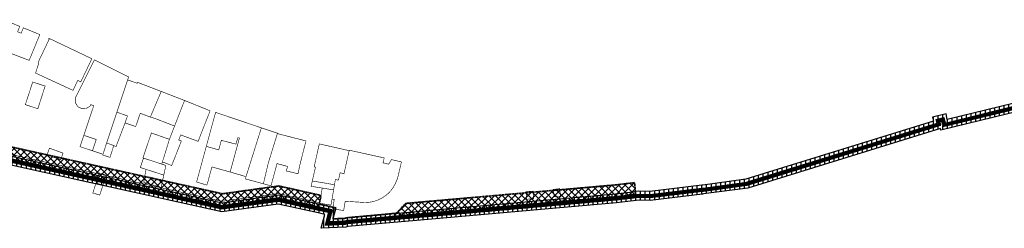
# Model space of a CAD drawing. Header units: metres. Extents: x 203098 to 221755, y 395694 to 403071.
# Tile 20 of 72: x 203709 to 204040, y 395694 to 395764. Entities that reach past the tile are written whole.
import ezdxf

# ---------------------------------------------------------------- set-up
doc = ezdxf.new("R2010")
doc.units = ezdxf.units.M
doc.linetypes.add('DASHED2', pattern=[0.375, 0.25, -0.125])
for name, color, linetype, lineweight in [('0_Onderhoudspad', 1, 'Continuous', 25), ('B-WE-OG-BEBOUWING-GV', 7, 'Continuous', 35), ('B-WE-OG-BEBOUWING_LUIFEL-GV', 7, 'Continuous', 18), ('B-WE-OG-TERREIN_CULTUURSCHEIDING-GV', 7, 'Continuous', 18), ('N-WA-GK-KEERWAND-V', 15, 'Continuous', 18), ('N-WA-KG-GRENS_WATERSCHAP_WATERGANG_BINNEN-G', 152, 'Continuous', 25), ('N-WA-KG-ONDERHOUDGRENS_WATERSCHAP-A', 172, 'Continuous', 18), ('N-WA-KG-ONDERHOUDGRENS_WATERSCHAP-G', 170, 'DASHED2', 35)]:
    doc.layers.add(name, color=color, linetype=linetype, lineweight=lineweight)

msp = doc.modelspace()

# ---------------------------------------------------------------- hatches: boundary and pattern name
at = {"layer": '0_Onderhoudspad'}
h = msp.add_hatch(dxfattribs=at)
h.set_pattern_fill('ANSI31', color=256, scale=0.5, angle=45)
h.paths.add_polyline_path([(203915.83, 395706.14), (203915.91, 395705.14), (203909.29, 395704.37), (203847.2, 395698.89), (203818.83, 395696.31), (203818.21, 395696.13), (203812.89, 395695.88), (203813.91, 395699.91), (203813.22, 395700.07), (203809.64, 395700.87), (203795.85, 395703.96), (203776.92, 395701.33), (203673.49, 395724.3), (203667.21, 395725.7), (203565.74, 395750.31), (203565.93, 395751.29), (203667.44, 395726.67), (203673.71, 395725.28), (203776.96, 395702.34), (203795.89, 395704.98), (203809.86, 395701.84), (203813.44, 395701.04), (203815.13, 395700.66), (203814.19, 395696.94), (203818.04, 395697.12), (203818.64, 395697.3), (203847.11, 395699.88), (203909.19, 395705.37)])
h = msp.add_hatch(dxfattribs=at)
h.set_pattern_fill('ANSI31', color=256, scale=0.5, angle=45)
h.paths.add_polyline_path([(204045.09, 395733.27), (204018.45, 395726.78), (204018.31, 395727.37), (203953.59, 395707.31), (203938.77, 395705.32), (203938.37, 395705.3), (203920.82, 395703.18), (203917.14, 395703.27), (203909.49, 395702.39), (203847.38, 395696.89), (203819.21, 395694.34), (203818.55, 395694.14), (203810.29, 395693.76), (203811.47, 395698.41), (203809.21, 395698.92), (203795.77, 395701.93), (203776.84, 395699.3), (203673.06, 395722.35), (203666.76, 395723.75), (203565.37, 395748.34), (203565.56, 395749.33), (203666.98, 395724.72), (203673.27, 395723.33), (203776.88, 395700.31), (203795.81, 395702.95), (203809.42, 395699.89), (203812.69, 395699.16), (203811.59, 395694.82), (203818.38, 395695.13), (203819.02, 395695.33), (203847.29, 395697.89), (203909.39, 395703.38), (203917.1, 395704.27), (203920.78, 395704.18), (203938.28, 395706.3), (203938.68, 395706.32), (203953.37, 395708.29), (204018, 395728.32), (204018.5, 395728.47), (204018.16, 395729.69), (204018.74, 395729.83), (204019.18, 395727.99), (204044.72, 395734.21)])
h = msp.add_hatch(dxfattribs=at)
h.set_pattern_fill('ANSI31', color=256, scale=0.5, angle=45)
h.paths.add_polyline_path([(203938.2, 395707.3), (203938.59, 395707.32), (203953.15, 395709.27), (204017.27, 395729.14), (204016.91, 395730.42), (204019.47, 395731.04), (204019.92, 395729.2), (204043.93, 395735.05), (204043.56, 395736.48), (204043.9, 395736.57), (204043.63, 395737.53), (204042.35, 395737.21), (204042.71, 395735.78), (204020.65, 395730.41), (204020.21, 395732.25), (204015.67, 395731.14), (204016.05, 395729.81), (203952.94, 395710.25), (203938.49, 395708.31), (203938.11, 395708.29), (203920.68, 395706.19), (203917.01, 395706.27), (203915.83, 395706.14), (203915.91, 395705.14), (203917.05, 395705.27), (203920.73, 395705.18)])
at = {"layer": 'N-WA-KG-ONDERHOUDGRENS_WATERSCHAP-A'}
h = msp.add_hatch(dxfattribs=at)
h.set_pattern_fill('ANSI37', color=256, scale=0.5, style=0)
h.paths.add_polyline_path([(203776.92, 395701.33), (203795.85, 395703.96), (203809.48, 395700.91), (203810.18, 395704.83), (203796.02, 395708.02), (203777.09, 395705.39), (203674.36, 395728.21), (203668.11, 395729.6), (203574.02, 395752.42), (203573.31, 395749.5), (203573.07, 395748.53), (203667.21, 395725.7), (203673.49, 395724.3)])
h = msp.add_hatch(dxfattribs=at)
h.set_pattern_fill('ANSI37', color=256, scale=0.5, style=0)
h.paths.add_polyline_path([(203847.2, 395698.89), (203909.29, 395704.37), (203915.91, 395705.14), (203915.83, 395706.14), (203915.57, 395709.13), (203908.88, 395708.35), (203846.84, 395702.87), (203838.66, 395702.13), (203835.4, 395698.82), (203834.31, 395697.72)])

# ---------------------------------------------------------------- linework, layer by layer
at = {"layer": '0_Onderhoudspad'}
for points in [[(203673.27, 395723.33), (203776.88, 395700.31), (203795.81, 395702.95), (203809.42, 395699.89), (203812.69, 395699.16), (203811.59, 395694.82), (203818.38, 395695.13), (203819.02, 395695.33), (203847.29, 395697.89), (203909.39, 395703.38), (203917.1, 395704.27), (203920.78, 395704.18), (203938.28, 395706.3), (203938.68, 395706.32), (203953.37, 395708.29), (204018, 395728.32), (204018.5, 395728.47), (204018.16, 395729.69), (204018.74, 395729.83), (204019.18, 395727.99), (204044.72, 395734.21)], [(204042.71, 395735.78), (204020.65, 395730.41), (204020.21, 395732.25), (204015.67, 395731.14), (204016.05, 395729.81), (203952.94, 395710.25), (203938.49, 395708.31), (203938.11, 395708.29), (203920.68, 395706.19), (203917.01, 395706.27), (203915.83, 395706.14), (203915.91, 395705.14), (203917.05, 395705.27), (203920.73, 395705.18), (203938.2, 395707.3), (203938.59, 395707.32), (203953.15, 395709.27), (204017.27, 395729.14), (204016.91, 395730.42), (204019.47, 395731.04), (204019.92, 395729.2), (204043.93, 395735.05)], [(204045.09, 395733.27), (204018.45, 395726.78), (204018.31, 395727.37), (203953.59, 395707.31), (203938.77, 395705.32), (203938.37, 395705.3), (203920.82, 395703.18), (203917.14, 395703.27), (203909.49, 395702.39), (203847.38, 395696.89), (203819.21, 395694.34), (203818.55, 395694.14), (203810.29, 395693.76), (203811.47, 395698.41), (203809.21, 395698.92), (203795.77, 395701.93), (203776.84, 395699.3), (203673.06, 395722.35)], [(203915.83, 395706.14), (203915.91, 395705.14)]]:
    msp.add_lwpolyline(points, dxfattribs=at)
at = {"layer": '0_Onderhoudspad', "extrusion": (0, 0, -1)}
msp.add_lwpolyline([(-203673.71, 395725.28), (-203776.96, 395702.34), (-203795.89, 395704.98), (-203809.86, 395701.84), (-203813.44, 395701.04), (-203815.13, 395700.66), (-203814.19, 395696.94), (-203818.04, 395697.12), (-203818.64, 395697.3), (-203847.11, 395699.88), (-203909.19, 395705.37), (-203915.83, 395706.14), (-203915.91, 395705.14), (-203909.29, 395704.37), (-203847.2, 395698.89), (-203818.83, 395696.31), (-203818.21, 395696.13), (-203812.89, 395695.88), (-203813.91, 395699.91), (-203813.22, 395700.07), (-203809.64, 395700.87), (-203795.85, 395703.96), (-203776.92, 395701.33), (-203673.49, 395724.3)], dxfattribs=at)
at = {"layer": 'B-WE-OG-BEBOUWING-GV', "const_width": 0.2, "flags": 128}
for points in [[(203712.13, 395750.29), (203715.6, 395758.74), (203715.69, 395758.97), (203710.16, 395761.24), (203709.42, 395759.42), (203708.23, 395759.91), (203708.98, 395761.72), (203703.76, 395763.86), (203703.39, 395763.01), (203699.02, 395752.99), (203697.57, 395748.34), (203696.13, 395743.68), (203694.43, 395738.2), (203693.99, 395735.67), (203694.22, 395735.64), (203693.04, 395731.48), (203700.14, 395729.71), (203700.65, 395729.58), (203701.96, 395733.84), (203699.27, 395734.71), (203703.45, 395747.12), (203705.39, 395752.86), (203707.03, 395752.23)], [(203733.18, 395750.83), (203718.77, 395757.72), (203718.67, 395757.48), (203718.85, 395757.4), (203715.34, 395750.05), (203715.17, 395748.81), (203714.28, 395746.01), (203726.87, 395740.18), (203728.43, 395743.54), (203729.46, 395743.03)], [(203730.49, 395725.07), (203734.67, 395723.67), (203733.4, 395719.85), (203736.94, 395718.67), (203738.15, 395722.51), (203741.59, 395732.83), (203745.22, 395743.71), (203745.55, 395744.71), (203734.04, 395750.45), (203732.7, 395747.76), (203728.2, 395738.73), (203727.62, 395737.68), (203727.68, 395735.96), (203728.56, 395734.61), (203729.83, 395734.06), (203731.27, 395734.08), (203732.58, 395734.88), (203732.8, 395735.38), (203733.83, 395735.04)], [(203755.54, 395737.58), (203756.49, 395739.83), (203748.55, 395742.89), (203748.44, 395742.59), (203745.22, 395743.71), (203741.59, 395732.83), (203745.16, 395731.6), (203744.35, 395729.23), (203747.92, 395728.01), (203749.45, 395732.49), (203752.84, 395731.19)], [(203713.3, 395743), (203710.85, 395735.39), (203715.04, 395734.02), (203717.49, 395741.64)], [(203752.84, 395731.19), (203754.21, 395730.81), (203760.98, 395728.19), (203763.4, 395734.4), (203764.34, 395736.79), (203756.49, 395739.83), (203755.54, 395737.58)], [(203763.05, 395725.19), (203768.9, 395723.03), (203770.34, 395726.75), (203772.92, 395733.31), (203764.34, 395736.79), (203763.4, 395734.4), (203760.98, 395728.19), (203759.56, 395724.52), (203759.25, 395723.71), (203757.25, 395717.21), (203756.88, 395716.09), (203757.61, 395715.85), (203760.02, 395714.9), (203763.26, 395723.15), (203762.38, 395723.5)], [(203784.99, 395711.15), (203789.39, 395725.16), (203790.12, 395727.49), (203790.16, 395727.58), (203774.76, 395732.78), (203774.72, 395732.61), (203774.06, 395730.19), (203771.65, 395721.34), (203775.82, 395720.16), (203776.7, 395723.37), (203781.61, 395722.1), (203782.24, 395724.28), (203782.77, 395724.14), (203779.66, 395712.72)], [(203790.71, 395708.79), (203790.83, 395708.76), (203792.48, 395715.76), (203794.89, 395723.57), (203795.56, 395725.76), (203790.33, 395727.52), (203790.31, 395727.43), (203790.12, 395727.49), (203789.39, 395725.16), (203784.99, 395711.15), (203784.82, 395710.38), (203790.52, 395708.84)], [(203757.25, 395717.21), (203759.25, 395723.71), (203753.19, 395725.85), (203750.35, 395717.45), (203750.53, 395717.4), (203756.65, 395715.38), (203756.88, 395716.09)], [(203768.66, 395710.36), (203768.39, 395709.37), (203771.83, 395708.29), (203772.14, 395709.26), (203773.52, 395714.42), (203779.66, 395712.72), (203782.77, 395724.14), (203782.24, 395724.28), (203781.61, 395722.1), (203776.7, 395723.37), (203775.82, 395720.16), (203771.65, 395721.34)], [(203790.83, 395708.76), (203793.38, 395708.06), (203795.41, 395715.55), (203798.96, 395714.58), (203798.65, 395713.51), (203798.53, 395713.07), (203802.46, 395712.13), (203802.54, 395712.49), (203803.24, 395715.75), (203805.14, 395723.17), (203795.84, 395725.56), (203795.88, 395725.65), (203795.56, 395725.76), (203794.89, 395723.57), (203792.48, 395715.76)], [(203736.94, 395718.67), (203736.86, 395718.42), (203739.29, 395717.65), (203740.54, 395721.6), (203738.15, 395722.51)], [(203819.66, 395719.9), (203809.62, 395722.17), (203809.07, 395719.71), (203807.89, 395714.45), (203808.33, 395714.34), (203807.27, 395709.7), (203814.72, 395708.44), (203815.01, 395710.16), (203816.07, 395709.98), (203816.61, 395712.47), (203817.9, 395712.13)], [(203734.59, 395709.03), (203736.91, 395708.29), (203737.97, 395711.66), (203735.65, 395712.39)], [(203756.56, 395707.97), (203757.13, 395710.59), (203757.36, 395711.67), (203751.39, 395713.61), (203750.72, 395709.72), (203750.65, 395709.31), (203750.64, 395709.24), (203756.46, 395707.52), (203756.48, 395707.57)], [(203813.9, 395703.61), (203814.42, 395706.7), (203810.62, 395707.31), (203809.71, 395702.19), (203812.38, 395701.78), (203813.55, 395701.57), (203813.67, 395702.25)]]:
    msp.add_lwpolyline(points, close=True, dxfattribs=at)
msp.add_lwpolyline([(203835.96, 395710.74), (203836.29, 395712.16), (203837.22, 395716.11), (203833.86, 395716.89), (203833.53, 395716.33), (203832.95, 395715.35), (203831.04, 395715.8), (203831.43, 395717.45), (203830.65, 395717.62), (203819.69, 395720.05), (203819.66, 395719.9), (203817.9, 395712.13), (203816.61, 395712.47), (203816.07, 395709.98), (203815.01, 395710.16), (203814.72, 395708.44), (203814.42, 395706.7), (203813.9, 395703.61), (203814.1, 395703.58), (203814.64, 395703.49), (203814.13, 395700.35), (203817.81, 395699.74), (203818.33, 395702.88), (203823.76, 395702.52)], dxfattribs=at)
at = {"layer": 'B-WE-OG-BEBOUWING-GV', "const_width": 0.2}
for points in [[(203834.29, 395707.24, 0.060161), (203835.96, 395710.74)], [(203823.76, 395702.52, 0.272344), (203834.29, 395707.24)]]:
    msp.add_lwpolyline(points, format="xyb", dxfattribs=at)
at = {"layer": 'B-WE-OG-BEBOUWING_LUIFEL-GV', "const_width": 0.2, "flags": 128}
for points in [[(203740.54, 395721.6), (203741.32, 395721.3), (203744.35, 395729.23), (203745.16, 395731.6), (203741.59, 395732.83), (203738.15, 395722.51)], [(203733.4, 395719.85), (203734.67, 395723.67), (203730.49, 395725.07), (203729.22, 395721.24)], [(203723.5, 395719.07), (203718.93, 395720.74), (203718.12, 395718.46), (203722.71, 395716.83)], [(203751.39, 395713.61), (203757.36, 395711.67), (203757.97, 395714.49), (203757.84, 395714.99), (203756.65, 395715.38), (203750.53, 395717.4), (203749.48, 395714.23)], [(203734.59, 395709.03), (203733.52, 395705.66), (203735.84, 395704.93), (203736.91, 395708.29)], [(203810.62, 395707.31), (203814.42, 395706.7), (203814.72, 395708.44), (203807.27, 395709.7), (203806.87, 395707.9)]]:
    msp.add_lwpolyline(points, close=True, dxfattribs=at)
at = {"layer": 'B-WE-OG-TERREIN_CULTUURSCHEIDING-GV', "const_width": 0.2, "flags": 128}
for points in [[(203881.41, 395706.28), (203879.1, 395706.08), (203879.29, 395703.53), (203881.62, 395703.74)], [(203888.29, 395706.87), (203888.5, 395704.35), (203890.67, 395704.53), (203890.45, 395707.1)]]:
    msp.add_lwpolyline(points, close=True, dxfattribs=at)
at = {"layer": 'N-WA-GK-KEERWAND-V', "const_width": 1}
msp.add_lwpolyline([(204044.54, 395734.68), (204019.55, 395728.6), (204019.1, 395730.44), (204017.53, 395730.06), (204017.89, 395728.81), (203953.26, 395708.78), (203938.63, 395706.82), (203938.24, 395706.8), (203920.75, 395704.68), (203917.08, 395704.77), (203909.34, 395703.88), (203847.24, 395698.39), (203818.93, 395695.82), (203818.3, 395695.63), (203812.24, 395695.35), (203813.3, 395699.54), (203813.11, 395699.58), (203809.53, 395700.38), (203795.83, 395703.45), (203776.9, 395700.82), (203673.38, 395723.82), (203667.1, 395725.21), (203565.65, 395749.82)], dxfattribs=at)
at = {"layer": 'N-WA-KG-GRENS_WATERSCHAP_WATERGANG_BINNEN-G', "extrusion": (0, 0, -1), "const_width": 0.2}
msp.add_lwpolyline([(-203566.05, 395751.78), (-203667.55, 395727.16), (-203673.82, 395725.77), (-203776.98, 395702.85), (-203795.91, 395705.48), (-203809.76, 395702.38)], dxfattribs=at)
at = {"layer": 'N-WA-KG-ONDERHOUDGRENS_WATERSCHAP-G'}
msp.add_lwpolyline([(203673.49, 395724.3), (203776.92, 395701.33), (203795.85, 395703.96), (203809.64, 395700.87), (203813.22, 395700.07), (203813.91, 395699.91), (203812.89, 395695.88), (203818.21, 395696.13), (203818.83, 395696.31), (203847.2, 395698.89), (203909.29, 395704.37), (203915.91, 395705.14), (203915.83, 395706.14), (203915.57, 395709.13), (203908.88, 395708.35), (203846.84, 395702.87), (203838.66, 395702.13), (203835.4, 395698.82), (203818.64, 395697.3), (203818.04, 395697.12), (203814.19, 395696.94), (203814.96, 395699.98), (203815.13, 395700.66), (203813.47, 395701.04), (203809.65, 395701.89), (203810.18, 395704.83), (203796.02, 395708.02), (203777.09, 395705.39), (203674.36, 395728.21)], dxfattribs=at)

doc.saveas('drawing.dxf')
